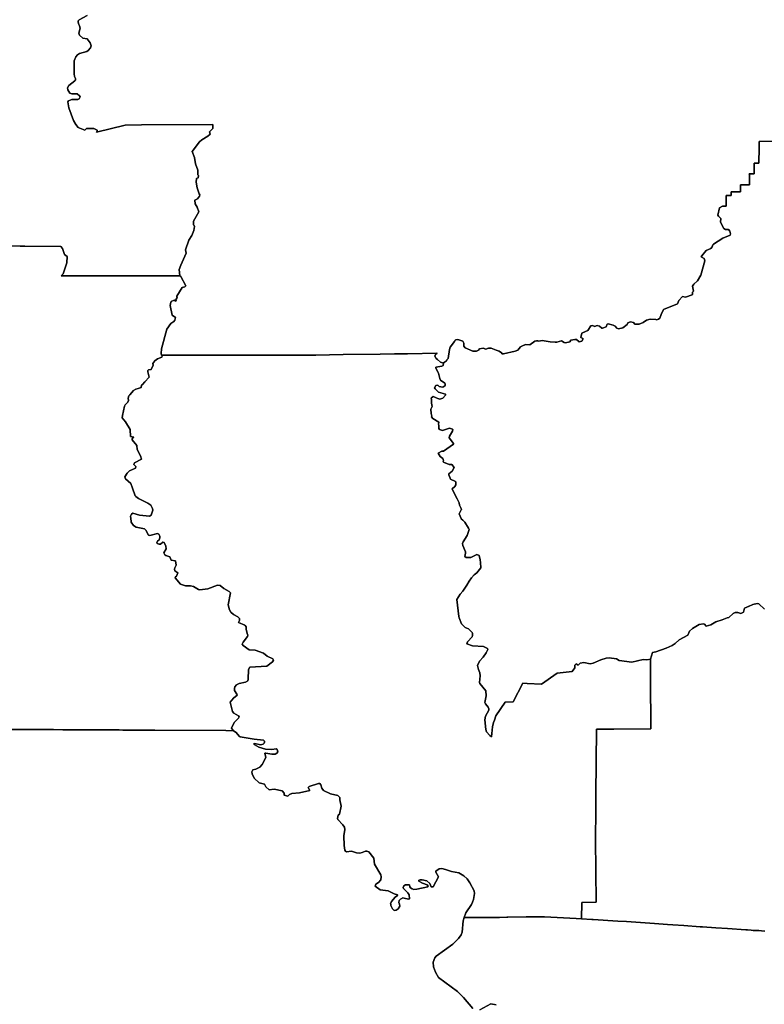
# Model space of a CAD drawing. Header units: inches. Extents: x -124.4 to -114.1, y 32.5 to 42.
# Tile 10 of 22: x -122.052 to -121.3, y 38.648 to 39.643. Entities that reach past the tile are written whole.
import ezdxf

# ---------------------------------------------------------------- set-up
doc = ezdxf.new("R2010")
doc.units = ezdxf.units.IN
doc.header["$MEASUREMENT"] = 0
doc.layers.add('co06_d00', color=7, linetype='Continuous')

msp = doc.modelspace()

# ---------------------------------------------------------------- linework, layer by layer
at = {"layer": 'co06_d00'}
for points in [[(-121.98339, 39.64668), (-121.99149, 39.64245), (-121.99243, 39.6415), (-121.99241, 39.64009), (-121.99194, 39.63767), (-121.99101, 39.63634), (-121.99067, 39.63392), (-121.99176, 39.62905), (-121.99109, 39.62703), (-121.98787, 39.62391), (-121.98354, 39.6234), (-121.98047, 39.61936), (-121.97937, 39.61609), (-121.97996, 39.61405), (-121.98236, 39.61141), (-121.98382, 39.61053), (-121.99107, 39.60848), (-121.99333, 39.60715), (-121.99488, 39.6051), (-121.99663, 39.60104), (-121.99666, 39.58793), (-121.99623, 39.58538), (-121.99523, 39.58311), (-121.99537, 39.58161), (-121.99574, 39.58088), (-122.00206, 39.57622), (-122.00334, 39.57381), (-122.00287, 39.57177), (-122.00109, 39.5685), (-121.99885, 39.56789), (-121.9936, 39.56773), (-121.99106, 39.56581), (-121.99062, 39.56486), (-121.99148, 39.56263), (-121.99272, 39.56205), (-121.99898, 39.56186), (-122.00223, 39.56062), (-122.00305, 39.5595), (-122.00202, 39.55358), (-121.9973, 39.54077), (-121.99492, 39.5366), (-121.99252, 39.53378), (-121.98567, 39.53103), (-121.98408, 39.53277), (-121.97682, 39.53287), (-121.97337, 39.53114), (-121.97319, 39.53026), (-121.97403, 39.52885), (-121.94518, 39.53608), (-121.92845, 39.53645), (-121.85653, 39.53673), (-121.8565, 39.53358), (-121.85647, 39.53264), (-121.86003, 39.52924), (-121.85934, 39.52714), (-121.86149, 39.52498), (-121.86766, 39.52118), (-121.87013, 39.51912), (-121.87734, 39.50955), (-121.87514, 39.50331), (-121.87418, 39.49691), (-121.8717, 39.49077), (-121.87168, 39.48579), (-121.87088, 39.48513), (-121.87129, 39.48304), (-121.87318, 39.48206), (-121.87353, 39.4786), (-121.87231, 39.47277), (-121.87051, 39.46657), (-121.86983, 39.46577), (-121.87006, 39.46423), (-121.87213, 39.46171), (-121.87475, 39.46034), (-121.87428, 39.45654), (-121.87247, 39.45343), (-121.87076, 39.44872), (-121.87609, 39.43905), (-121.87609, 39.43719), (-121.87609, 39.43613), (-121.87609, 39.43552), (-121.87529, 39.43482), (-121.87511, 39.43361), (-121.87573, 39.42965), (-121.87792, 39.42468), (-121.88096, 39.41983), (-121.8843, 39.41018), (-121.88345, 39.40677), (-121.88889, 39.39464), (-121.89043, 39.39016), (-121.89004, 39.38389), (-121.95029, 39.38378), (-121.9899, 39.38389), (-122.00974, 39.38386), (-122.00783, 39.38585), (-122.00383, 39.39699), (-122.00374, 39.40348), (-122.00646, 39.4054), (-122.00838, 39.41138), (-122.01002, 39.41358), (-122.04627, 39.4139), (-122.05092, 39.41393), (-122.08018, 39.4142)], [(-121.27676, 39.5204), (-121.30512, 39.51958), (-121.30518, 39.51357), (-121.30542, 39.49782), (-121.3102, 39.49776), (-121.31014, 39.48682), (-121.31498, 39.48696), (-121.31495, 39.48554), (-121.31495, 39.48502), (-121.31479, 39.4759), (-121.32392, 39.47571), (-121.32402, 39.46865), (-121.33342, 39.46884), (-121.33344, 39.46509), (-121.33826, 39.46499), (-121.33843, 39.4543), (-121.34203, 39.45431), (-121.34512, 39.45257), (-121.34666, 39.4452), (-121.34624, 39.44417), (-121.34378, 39.4419), (-121.34397, 39.438), (-121.34075, 39.43171), (-121.33901, 39.43088), (-121.336, 39.43081), (-121.33473, 39.42912), (-121.33402, 39.42644), (-121.33434, 39.42516), (-121.34175, 39.42196), (-121.35121, 39.41594), (-121.35186, 39.41534), (-121.35236, 39.41331), (-121.35393, 39.41147), (-121.3587, 39.40944), (-121.36307, 39.40417), (-121.36345, 39.40312), (-121.36047, 39.40145), (-121.35994, 39.399), (-121.36405, 39.38472), (-121.36718, 39.37886), (-121.37109, 39.37559), (-121.3725, 39.37338), (-121.37135, 39.36827), (-121.37228, 39.3675), (-121.37241, 39.36491), (-121.37276, 39.36468), (-121.37927, 39.36243), (-121.38233, 39.36301), (-121.38605, 39.35887), (-121.38764, 39.3558), (-121.40153, 39.34979), (-121.40407, 39.3448), (-121.40528, 39.3411), (-121.40654, 39.34007), (-121.40861, 39.33963), (-121.40944, 39.33971), (-121.41506, 39.34014), (-121.41871, 39.33918), (-121.42216, 39.33664), (-121.42626, 39.33497), (-121.43056, 39.3352), (-121.43177, 39.33668), (-121.43477, 39.33742), (-121.43772, 39.33639), (-121.43846, 39.33488), (-121.4427, 39.33154), (-121.44691, 39.33048), (-121.4488, 39.33101), (-121.45033, 39.33302), (-121.45234, 39.33419), (-121.45752, 39.3354), (-121.45843, 39.33515), (-121.45964, 39.33252), (-121.46309, 39.33101), (-121.464, 39.33103), (-121.4663, 39.333), (-121.46866, 39.33378), (-121.46949, 39.33344), (-121.47102, 39.33286), (-121.47343, 39.33364), (-121.47497, 39.33334), (-121.47794, 39.32881), (-121.48022, 39.32754), (-121.48409, 39.32613), (-121.48492, 39.32151), (-121.48297, 39.32068), (-121.48265, 39.32013), (-121.48412, 39.318), (-121.48668, 39.31743), (-121.48951, 39.31954), (-121.49116, 39.31967), (-121.4952, 39.31894), (-121.49617, 39.3174), (-121.50039, 39.31635), (-121.50203, 39.31674), (-121.50445, 39.31816), (-121.50914, 39.31701), (-121.51099, 39.31699), (-121.51591, 39.3172), (-121.52398, 39.31858), (-121.52737, 39.31791), (-121.52861, 39.31812), (-121.52991, 39.31835), (-121.53164, 39.31789), (-121.53642, 39.31421), (-121.54054, 39.31451), (-121.54322, 39.31364), (-121.54587, 39.31218), (-121.54873, 39.30877), (-121.55121, 39.30781), (-121.56314, 39.30501), (-121.56458, 39.30529), (-121.56511, 39.30623), (-121.56758, 39.30788), (-121.57047, 39.3087), (-121.57569, 39.31084), (-121.57842, 39.31085), (-121.58091, 39.30992), (-121.58361, 39.31089), (-121.58723, 39.31025), (-121.58853, 39.30881), (-121.59047, 39.30799), (-121.59421, 39.30783), (-121.60184, 39.31107), (-121.60329, 39.31274), (-121.60326, 39.3145), (-121.60308, 39.31608), (-121.6042, 39.31803), (-121.60913, 39.31952), (-121.61119, 39.31929), (-121.61186, 39.31899), (-121.61248, 39.31748), (-121.6171, 39.31173), (-121.61781, 39.30965), (-121.61916, 39.30047), (-121.62024, 39.29914), (-121.62083, 39.29814), (-121.62363, 39.2961), (-121.62386, 39.29576), (-121.62662, 39.29664), (-121.62971, 39.29944), (-121.63107, 39.30045), (-121.63246, 39.30274), (-121.63184, 39.30446), (-121.63011, 39.30566), (-121.66017, 39.30529), (-121.67319, 39.30511), (-121.68773, 39.30492), (-121.72484, 39.30432), (-121.7527, 39.30392), (-121.7529, 39.30388), (-121.79827, 39.30365), (-121.82242, 39.30369), (-121.82628, 39.30371), (-121.9083, 39.30391), (-121.90866, 39.30537), (-121.9083, 39.31004), (-121.90305, 39.33011), (-121.89901, 39.3359), (-121.89588, 39.33773), (-121.89485, 39.33915), (-121.89438, 39.34171), (-121.89747, 39.34428), (-121.8997, 39.354), (-121.89911, 39.35728), (-121.89861, 39.35789), (-121.89563, 39.35924), (-121.89454, 39.35883), (-121.8939, 39.35835), (-121.89372, 39.35919), (-121.89378, 39.36025), (-121.89289, 39.361), (-121.89274, 39.36199), (-121.89286, 39.36219), (-121.89304, 39.3635), (-121.88769, 39.37199), (-121.88483, 39.37274), (-121.88386, 39.37393), (-121.88896, 39.38309), (-121.89004, 39.38389), (-121.89043, 39.39016), (-121.88889, 39.39464), (-121.88345, 39.40677), (-121.8843, 39.41018), (-121.88096, 39.41983), (-121.87792, 39.42468), (-121.87573, 39.42965), (-121.87511, 39.43361), (-121.87529, 39.43482), (-121.87609, 39.43552), (-121.87609, 39.43613), (-121.87609, 39.43719), (-121.87609, 39.43905), (-121.87076, 39.44872), (-121.87247, 39.45343), (-121.87428, 39.45654), (-121.87475, 39.46034), (-121.87213, 39.46171), (-121.87006, 39.46423), (-121.86983, 39.46577), (-121.87051, 39.46657), (-121.87231, 39.47277), (-121.87353, 39.4786), (-121.87318, 39.48206), (-121.87129, 39.48304), (-121.87088, 39.48513), (-121.87168, 39.48579), (-121.8717, 39.49077), (-121.87418, 39.49691), (-121.87514, 39.50331), (-121.87734, 39.50955), (-121.87013, 39.51912), (-121.86766, 39.52118), (-121.86149, 39.52498), (-121.85934, 39.52714), (-121.86003, 39.52924), (-121.85647, 39.53264), (-121.8565, 39.53358), (-121.85653, 39.53673), (-121.92845, 39.53645), (-121.94518, 39.53608), (-121.97403, 39.52885), (-121.97319, 39.53026), (-121.97337, 39.53114), (-121.97682, 39.53287), (-121.98408, 39.53277), (-121.98567, 39.53103), (-121.99252, 39.53378), (-121.99492, 39.5366), (-121.9973, 39.54077), (-122.00202, 39.55358), (-122.00305, 39.5595), (-122.00223, 39.56062), (-121.99898, 39.56186), (-121.99272, 39.56205), (-121.99148, 39.56263), (-121.99062, 39.56486), (-121.99106, 39.56581), (-121.9936, 39.56773), (-121.99885, 39.56789), (-122.00109, 39.5685), (-122.00287, 39.57177), (-122.00334, 39.57381), (-122.00206, 39.57622), (-121.99574, 39.58088), (-121.99537, 39.58161), (-121.99523, 39.58311), (-121.99623, 39.58538), (-121.99666, 39.58793), (-121.99663, 39.60104), (-121.99488, 39.6051), (-121.99333, 39.60715), (-121.99107, 39.60848), (-121.98382, 39.61053), (-121.98236, 39.61141), (-121.97996, 39.61405), (-121.97937, 39.61609), (-121.98047, 39.61936), (-121.98354, 39.6234), (-121.98787, 39.62391), (-121.99109, 39.62703), (-121.99176, 39.62905), (-121.99067, 39.63392), (-121.99101, 39.63634), (-121.99194, 39.63767), (-121.99241, 39.64009), (-121.99243, 39.6415), (-121.99149, 39.64245), (-121.98339, 39.64668)], [(-121.29959, 39.04728), (-121.30526, 39.05283), (-121.30704, 39.0529), (-121.31155, 39.05199), (-121.31583, 39.04992), (-121.31601, 39.04987), (-121.31741, 39.04946), (-121.31983, 39.04845), (-121.32099, 39.0441), (-121.32353, 39.04283), (-121.32673, 39.04407), (-121.32912, 39.0439), (-121.33124, 39.04282), (-121.33575, 39.03879), (-121.33746, 39.03844), (-121.34227, 39.03642), (-121.34876, 39.03445), (-121.35387, 39.0313), (-121.35853, 39.03018), (-121.36029, 39.03228), (-121.36119, 39.0326), (-121.36564, 39.03174), (-121.37238, 39.02773), (-121.37525, 39.02492), (-121.37707, 39.02101), (-121.38581, 39.01635), (-121.38972, 39.01275), (-121.39301, 39.01075), (-121.39886, 39.00781), (-121.40919, 39.00404), (-121.41273, 39.00363), (-121.41489, 38.99669), (-121.4186, 38.99604), (-121.42223, 38.99631), (-121.43367, 38.99379), (-121.44638, 38.99546), (-121.44903, 38.9972), (-121.45632, 38.99819), (-121.45946, 38.99784), (-121.46499, 38.99602), (-121.47277, 38.9927), (-121.4758, 38.99222), (-121.48205, 38.9935), (-121.48567, 38.99261), (-121.48792, 38.99064), (-121.48965, 38.99205), (-121.49111, 38.99057), (-121.49122, 38.98792), (-121.49369, 38.9843), (-121.50904, 38.9828), (-121.52464, 38.97147), (-121.53941, 38.97224), (-121.54347, 38.97244), (-121.55351, 38.95376), (-121.56147, 38.95344), (-121.57092, 38.93939), (-121.57238, 38.93516), (-121.57318, 38.93286), (-121.57429, 38.92833), (-121.57542, 38.91835), (-121.57703, 38.91967), (-121.58029, 38.92334), (-121.58114, 38.92575), (-121.58215, 38.93559), (-121.58145, 38.93936), (-121.57796, 38.94536), (-121.57797, 38.94677), (-121.5787, 38.94821), (-121.58144, 38.95184), (-121.58186, 38.95311), (-121.5808, 38.95974), (-121.58105, 38.96481), (-121.58698, 38.97205), (-121.58737, 38.97337), (-121.58654, 38.97997), (-121.58698, 38.98295), (-121.58853, 38.98624), (-121.58941, 38.99034), (-121.58753, 38.99486), (-121.58359, 38.99897), (-121.58062, 39.00331), (-121.57909, 39.00669), (-121.57933, 39.00757), (-121.58331, 39.00947), (-121.59451, 39.01035), (-121.60004, 39.01211), (-121.59948, 39.01419), (-121.59488, 39.01929), (-121.59439, 39.02065), (-121.59441, 39.02304), (-121.59462, 39.02371), (-121.59856, 39.02735), (-121.60196, 39.0289), (-121.60563, 39.03263), (-121.60795, 39.03837), (-121.60821, 39.03993), (-121.61025, 39.05691), (-121.60693, 39.06239), (-121.60414, 39.06531), (-121.6, 39.07154), (-121.59773, 39.07572), (-121.59533, 39.07893), (-121.59269, 39.08197), (-121.59002, 39.0839), (-121.58618, 39.08911), (-121.58644, 39.09444), (-121.58673, 39.09722), (-121.58766, 39.10148), (-121.58999, 39.10258), (-121.59596, 39.09944), (-121.60072, 39.09958), (-121.6022, 39.10034), (-121.60138, 39.10369), (-121.60147, 39.10526), (-121.60429, 39.11158), (-121.60452, 39.11345), (-121.60395, 39.11541), (-121.59989, 39.12161), (-121.59768, 39.12779), (-121.59837, 39.12895), (-121.60216, 39.13523), (-121.60238, 39.13559), (-121.60407, 39.13703), (-121.60578, 39.13849), (-121.60598, 39.13879), (-121.60798, 39.14349), (-121.60575, 39.14767), (-121.60558, 39.14789), (-121.60603, 39.14898), (-121.60772, 39.15237), (-121.60789, 39.15454), (-121.60988, 39.15869), (-121.60997, 39.15887), (-121.61258, 39.16369), (-121.61502, 39.16888), (-121.61215, 39.17125), (-121.61139, 39.17293), (-121.61116, 39.17571), (-121.61157, 39.17632), (-121.61648, 39.17867), (-121.61813, 39.18224), (-121.61845, 39.18275), (-121.61816, 39.18379), (-121.61496, 39.18662), (-121.61304, 39.19047), (-121.61519, 39.19337), (-121.61798, 39.19351), (-121.62369, 39.19574), (-121.62404, 39.19662), (-121.62364, 39.1973), (-121.62364, 39.19742), (-121.62438, 39.19937), (-121.62699, 39.20162), (-121.62909, 39.20468), (-121.62552, 39.20673), (-121.62366, 39.20682), (-121.61363, 39.21386), (-121.61369, 39.21453), (-121.61802, 39.22021), (-121.61772, 39.22207), (-121.61466, 39.22713), (-121.61431, 39.22875), (-121.61466, 39.22913), (-121.61751, 39.22994), (-121.62479, 39.22769), (-121.62771, 39.2286), (-121.62853, 39.22977), (-121.62838, 39.23283), (-121.62876, 39.23408), (-121.62841, 39.23626), (-121.63447, 39.23978), (-121.6357, 39.24147), (-121.63564, 39.2422), (-121.63628, 39.24495), (-121.63641, 39.24929), (-121.63514, 39.25212), (-121.63584, 39.25525), (-121.63595, 39.25605), (-121.63591, 39.25919), (-121.63613, 39.2604), (-121.63415, 39.26214), (-121.63242, 39.26125), (-121.63106, 39.26056), (-121.62947, 39.26015), (-121.62727, 39.25939), (-121.62451, 39.26033), (-121.62154, 39.2634), (-121.62172, 39.26447), (-121.62879, 39.26658), (-121.632, 39.26964), (-121.63267, 39.27097), (-121.63144, 39.27319), (-121.62958, 39.27358), (-121.62814, 39.27211), (-121.62464, 39.27152), (-121.62381, 39.27175), (-121.62217, 39.27333), (-121.62202, 39.27466), (-121.62243, 39.27555), (-121.62666, 39.27843), (-121.62757, 39.2801), (-121.6279, 39.28159), (-121.62892, 39.28559), (-121.62912, 39.28625), (-121.63149, 39.29083), (-121.63158, 39.29178), (-121.62556, 39.29255), (-121.62417, 39.29349), (-121.62386, 39.29576), (-121.62363, 39.2961), (-121.62083, 39.29814), (-121.62024, 39.29914), (-121.61916, 39.30047), (-121.61781, 39.30965), (-121.6171, 39.31173), (-121.61248, 39.31748), (-121.61186, 39.31899), (-121.61119, 39.31929), (-121.60913, 39.31952), (-121.6042, 39.31803), (-121.60308, 39.31608), (-121.60326, 39.3145), (-121.60329, 39.31274), (-121.60184, 39.31107), (-121.59421, 39.30783), (-121.59047, 39.30799), (-121.58853, 39.30881), (-121.58723, 39.31025), (-121.58361, 39.31089), (-121.58091, 39.30992), (-121.57842, 39.31085), (-121.57569, 39.31084), (-121.57047, 39.3087), (-121.56758, 39.30788), (-121.56511, 39.30623), (-121.56458, 39.30529), (-121.56314, 39.30501), (-121.55121, 39.30781), (-121.54873, 39.30877), (-121.54587, 39.31218), (-121.54322, 39.31364), (-121.54054, 39.31451), (-121.53642, 39.31421), (-121.53164, 39.31789), (-121.52991, 39.31835), (-121.52861, 39.31812), (-121.52737, 39.31791), (-121.52398, 39.31858), (-121.51591, 39.3172), (-121.51099, 39.31699), (-121.50914, 39.31701), (-121.50445, 39.31816), (-121.50203, 39.31674), (-121.50039, 39.31635), (-121.49617, 39.3174), (-121.4952, 39.31894), (-121.49116, 39.31967), (-121.48951, 39.31954), (-121.48668, 39.31743), (-121.48412, 39.318), (-121.48265, 39.32013), (-121.48297, 39.32068), (-121.48492, 39.32151), (-121.48409, 39.32613), (-121.48022, 39.32754), (-121.47794, 39.32881), (-121.47497, 39.33334), (-121.47343, 39.33364), (-121.47102, 39.33286), (-121.46949, 39.33344), (-121.46866, 39.33378), (-121.4663, 39.333), (-121.464, 39.33103), (-121.46309, 39.33101), (-121.45964, 39.33252), (-121.45843, 39.33515), (-121.45752, 39.3354), (-121.45234, 39.33419), (-121.45033, 39.33302), (-121.4488, 39.33101), (-121.44691, 39.33048), (-121.4427, 39.33154), (-121.43846, 39.33488), (-121.43772, 39.33639), (-121.43477, 39.33742), (-121.43177, 39.33668), (-121.43056, 39.3352), (-121.42626, 39.33497), (-121.42216, 39.33664), (-121.41871, 39.33918), (-121.41506, 39.34014), (-121.40944, 39.33971), (-121.40861, 39.33963), (-121.40654, 39.34007), (-121.40528, 39.3411), (-121.40407, 39.3448), (-121.40153, 39.34979), (-121.38764, 39.3558), (-121.38605, 39.35887), (-121.38233, 39.36301), (-121.37927, 39.36243), (-121.37276, 39.36468), (-121.37241, 39.36491), (-121.37228, 39.3675), (-121.37135, 39.36827), (-121.3725, 39.37338), (-121.37109, 39.37559), (-121.36718, 39.37886), (-121.36405, 39.38472), (-121.35994, 39.399), (-121.36047, 39.40145), (-121.36345, 39.40312), (-121.36307, 39.40417), (-121.3587, 39.40944), (-121.35393, 39.41147), (-121.35236, 39.41331), (-121.35186, 39.41534), (-121.35121, 39.41594), (-121.34175, 39.42196), (-121.33434, 39.42516), (-121.33402, 39.42644), (-121.33473, 39.42912), (-121.336, 39.43081), (-121.33901, 39.43088), (-121.34075, 39.43171), (-121.34397, 39.438), (-121.34378, 39.4419), (-121.34624, 39.44417), (-121.34666, 39.4452), (-121.34512, 39.45257), (-121.34203, 39.45431), (-121.33843, 39.4543), (-121.33826, 39.46499), (-121.33344, 39.46509), (-121.33342, 39.46884), (-121.32402, 39.46865), (-121.32392, 39.47571), (-121.31479, 39.4759), (-121.31495, 39.48502), (-121.31495, 39.48554), (-121.31498, 39.48696), (-121.31014, 39.48682), (-121.3102, 39.49776), (-121.30542, 39.49782), (-121.30518, 39.51357), (-121.30512, 39.51958), (-121.27676, 39.5204)], [(-122.08018, 39.4142), (-122.05092, 39.41393), (-122.04627, 39.4139), (-122.01002, 39.41358), (-122.00838, 39.41138), (-122.00646, 39.4054), (-122.00374, 39.40348), (-122.00383, 39.39699), (-122.00783, 39.38585), (-122.00974, 39.38386), (-121.9899, 39.38389), (-121.95029, 39.38378), (-121.89004, 39.38389), (-121.88896, 39.38309), (-121.88386, 39.37393), (-121.88483, 39.37274), (-121.88769, 39.37199), (-121.89304, 39.3635), (-121.89286, 39.36219), (-121.89274, 39.36199), (-121.89289, 39.361), (-121.89378, 39.36025), (-121.89372, 39.35919), (-121.8939, 39.35835), (-121.89454, 39.35883), (-121.89563, 39.35924), (-121.89861, 39.35789), (-121.89911, 39.35728), (-121.8997, 39.354), (-121.89747, 39.34428), (-121.89438, 39.34171), (-121.89485, 39.33915), (-121.89588, 39.33773), (-121.89901, 39.3359), (-121.90305, 39.33011), (-121.9083, 39.31004), (-121.90866, 39.30537), (-121.9083, 39.30391), (-121.90783, 39.30302), (-121.9081, 39.30187), (-121.91246, 39.30011), (-121.91505, 39.29824), (-121.917, 39.29547), (-121.91694, 39.29364), (-121.91894, 39.28943), (-121.92136, 39.28915), (-121.92209, 39.28831), (-121.9223, 39.287), (-121.92089, 39.2816), (-121.92539, 39.27702), (-121.9276, 39.27416), (-121.9286, 39.27345), (-121.92905, 39.27116), (-121.93187, 39.27004), (-121.93438, 39.26963), (-121.93675, 39.26826), (-121.94041, 39.26382), (-121.94131, 39.26264), (-121.94196, 39.26035), (-121.94174, 39.25817), (-121.94239, 39.25629), (-121.945, 39.25377), (-121.94585, 39.25215), (-121.94791, 39.24279), (-121.94818, 39.24039), (-121.94476, 39.2365), (-121.94017, 39.22862), (-121.93967, 39.22178), (-121.93623, 39.22109), (-121.93788, 39.21956), (-121.93799, 39.21823), (-121.93341, 39.21263), (-121.93308, 39.20842), (-121.9297, 39.20219), (-121.92849, 39.19873), (-121.9357, 39.19519), (-121.9364, 39.19332), (-121.93447, 39.19124), (-121.93462, 39.18983), (-121.94076, 39.18702), (-121.94314, 39.18471), (-121.94554, 39.18091), (-121.9448, 39.17905), (-121.9394, 39.17419), (-121.93759, 39.16954), (-121.93492, 39.1619), (-121.93423, 39.16103), (-121.93145, 39.15905), (-121.92214, 39.15418), (-121.91929, 39.15231), (-121.91734, 39.14903), (-121.91721, 39.14728), (-121.91898, 39.14225), (-121.92054, 39.14134), (-121.93066, 39.14238), (-121.93725, 39.14423), (-121.93854, 39.14337), (-121.93954, 39.14132), (-121.93917, 39.13614), (-121.93905, 39.13498), (-121.93679, 39.13177), (-121.93413, 39.13), (-121.92552, 39.12839), (-121.92451, 39.12756), (-121.92413, 39.1271), (-121.92157, 39.12212), (-121.92019, 39.12173), (-121.91235, 39.12385), (-121.9111, 39.12315), (-121.91073, 39.12242), (-121.91009, 39.12117), (-121.90996, 39.11929), (-121.91064, 39.11727), (-121.91236, 39.116), (-121.91309, 39.11432), (-121.91274, 39.11355), (-121.91066, 39.11291), (-121.90954, 39.11305), (-121.907, 39.1148), (-121.90554, 39.11477), (-121.90388, 39.11091), (-121.90352, 39.10806), (-121.90592, 39.10419), (-121.90586, 39.10338), (-121.90501, 39.10205), (-121.90402, 39.10145), (-121.90004, 39.10021), (-121.89851, 39.09669), (-121.89437, 39.09613), (-121.89349, 39.09176), (-121.89482, 39.08891), (-121.89537, 39.08763), (-121.8948, 39.08592), (-121.89204, 39.08391), (-121.89319, 39.08072), (-121.89439, 39.08002), (-121.8946, 39.07898), (-121.8891, 39.07237), (-121.88418, 39.07087), (-121.87896, 39.07074), (-121.87608, 39.07008), (-121.8712, 39.0672), (-121.86982, 39.06686), (-121.86151, 39.06794), (-121.85172, 39.07151), (-121.84905, 39.07115), (-121.84531, 39.06804), (-121.83997, 39.06499), (-121.83871, 39.06378), (-121.84117, 39.05158), (-121.83982, 39.04673), (-121.83849, 39.04437), (-121.83586, 39.04204), (-121.8315, 39.03951), (-121.82967, 39.03793), (-121.82962, 39.03568), (-121.83057, 39.03387), (-121.82441, 39.03117), (-121.82385, 39.03062), (-121.82306, 39.02939), (-121.82276, 39.02708), (-121.82192, 39.02283), (-121.8213, 39.0211), (-121.82141, 39.01957), (-121.82605, 39.01407), (-121.82681, 39.01179), (-121.82596, 39.01064), (-121.82, 39.00632), (-121.81396, 39.0059), (-121.80557, 39.00291), (-121.80179, 38.99989), (-121.79589, 38.99701), (-121.79537, 38.99569), (-121.79634, 38.99413), (-121.8021, 38.98977), (-121.81914, 38.98855), (-121.82057, 38.98631), (-121.82081, 38.9766), (-121.8214, 38.97474), (-121.82348, 38.97369), (-121.83001, 38.97225), (-121.83273, 38.9707), (-121.83431, 38.96873), (-121.83477, 38.96713), (-121.83461, 38.96521), (-121.83221, 38.96145), (-121.83204, 38.96047), (-121.83569, 38.95743), (-121.839, 38.95329), (-121.83657, 38.94382), (-121.83524, 38.94238), (-121.83077, 38.93972), (-121.83013, 38.93843), (-121.83066, 38.93718), (-121.83509, 38.93279), (-121.83788, 38.92705), (-121.83581, 38.92447), (-121.84359, 38.92468), (-121.91513, 38.92511), (-121.94737, 38.92524), (-121.95102, 38.92526), (-122.00802, 38.92548), (-122.01751, 38.92591), (-122.06114, 38.92575)], [(-121.29946, 38.7222), (-121.3027, 38.72242), (-121.30538, 38.7226), (-121.31084, 38.72288), (-121.31096, 38.7229), (-121.31316, 38.7231), (-121.31676, 38.7233), (-121.31805, 38.72337), (-121.31859, 38.72341), (-121.33686, 38.7247), (-121.34892, 38.72547), (-121.36211, 38.72633), (-121.36466, 38.7265), (-121.38106, 38.72774), (-121.39236, 38.7286), (-121.39746, 38.7289), (-121.41076, 38.7299), (-121.43896, 38.7317), (-121.44783, 38.73228), (-121.47249, 38.73382), (-121.47322, 38.73391), (-121.47407, 38.734), (-121.48447, 38.7346), (-121.4842, 38.7512), (-121.46951, 38.75128), (-121.47019, 38.81481), (-121.47003, 38.84419), (-121.46999, 38.84611), (-121.4699, 38.85977), (-121.46936, 38.92599), (-121.45185, 38.92606), (-121.4144, 38.92632), (-121.41448, 38.9486), (-121.41465, 38.95503), (-121.41468, 38.95897), (-121.41487, 38.99599), (-121.41489, 38.99669), (-121.41273, 39.00363), (-121.40919, 39.00404), (-121.39886, 39.00781), (-121.39301, 39.01075), (-121.38972, 39.01275), (-121.38581, 39.01635), (-121.37707, 39.02101), (-121.37525, 39.02492), (-121.37238, 39.02773), (-121.36564, 39.03174), (-121.36119, 39.0326), (-121.36029, 39.03228), (-121.35853, 39.03018), (-121.35387, 39.0313), (-121.34876, 39.03445), (-121.34227, 39.03642), (-121.33746, 39.03844), (-121.33575, 39.03879), (-121.33124, 39.04282), (-121.32912, 39.0439), (-121.32673, 39.04407), (-121.32353, 39.04283), (-121.32099, 39.0441), (-121.31983, 39.04845), (-121.31741, 39.04946), (-121.31601, 39.04987), (-121.31583, 39.04992), (-121.31155, 39.05199), (-121.30704, 39.0529), (-121.30526, 39.05283), (-121.29959, 39.04728)], [(-122.06114, 38.92575), (-122.01751, 38.92591), (-122.00802, 38.92548), (-121.95102, 38.92526), (-121.94737, 38.92524), (-121.91513, 38.92511), (-121.84359, 38.92468), (-121.83581, 38.92447), (-121.83295, 38.92279), (-121.83004, 38.91903), (-121.82892, 38.91847), (-121.81501, 38.91583), (-121.80553, 38.91506), (-121.80439, 38.91387), (-121.80434, 38.91305), (-121.8046, 38.91188), (-121.80584, 38.91079), (-121.80829, 38.9101), (-121.81402, 38.91168), (-121.81525, 38.91121), (-121.815, 38.91057), (-121.81021, 38.90785), (-121.80332, 38.9059), (-121.79716, 38.90547), (-121.79258, 38.90636), (-121.79151, 38.9054), (-121.79108, 38.90332), (-121.79186, 38.90199), (-121.79359, 38.90071), (-121.79712, 38.90073), (-121.80291, 38.90196), (-121.80399, 38.90172), (-121.80309, 38.89742), (-121.80677, 38.89032), (-121.80916, 38.88774), (-121.81333, 38.88579), (-121.81633, 38.88495), (-121.81724, 38.88287), (-121.81692, 38.88102), (-121.8149, 38.87652), (-121.80993, 38.87199), (-121.80445, 38.87043), (-121.80311, 38.86783), (-121.79986, 38.86476), (-121.79466, 38.86537), (-121.78671, 38.86366), (-121.78449, 38.86131), (-121.78441, 38.85942), (-121.78098, 38.85843), (-121.77908, 38.86017), (-121.77666, 38.86126), (-121.76903, 38.86188), (-121.7587, 38.86406), (-121.76023, 38.8672), (-121.75946, 38.86811), (-121.74975, 38.87124), (-121.74868, 38.87123), (-121.74741, 38.87), (-121.74664, 38.86638), (-121.7448, 38.86415), (-121.73781, 38.86083), (-121.73055, 38.859), (-121.72848, 38.85723), (-121.7285, 38.85472), (-121.72717, 38.84846), (-121.72859, 38.84017), (-121.72992, 38.83926), (-121.73088, 38.83574), (-121.73042, 38.83472), (-121.72536, 38.8296), (-121.7238, 38.82709), (-121.72334, 38.82484), (-121.72441, 38.81838), (-121.72386, 38.8087), (-121.72335, 38.80376), (-121.72267, 38.80272), (-121.72158, 38.80222), (-121.71671, 38.80275), (-121.71141, 38.8012), (-121.70811, 38.80101), (-121.70587, 38.80143), (-121.7024, 38.80291), (-121.70125, 38.80303), (-121.69923, 38.80224), (-121.6939, 38.79575), (-121.69337, 38.78982), (-121.68707, 38.77897), (-121.68665, 38.77695), (-121.68701, 38.77408), (-121.68943, 38.77121), (-121.6921, 38.76959), (-121.69213, 38.76956), (-121.69253, 38.76768), (-121.68765, 38.7639), (-121.67951, 38.76269), (-121.67353, 38.75992), (-121.67012, 38.75887), (-121.67019, 38.75824), (-121.6724, 38.75651), (-121.67634, 38.75197), (-121.67715, 38.74969), (-121.67691, 38.7495), (-121.67685, 38.748), (-121.67506, 38.74457), (-121.67336, 38.74298), (-121.67157, 38.74317), (-121.66941, 38.74477), (-121.6679, 38.74726), (-121.668, 38.74941), (-121.66882, 38.75091), (-121.66856, 38.75297), (-121.66723, 38.75424), (-121.66461, 38.75559), (-121.66336, 38.75541), (-121.65904, 38.75433), (-121.65806, 38.75464), (-121.65838, 38.75864), (-121.65957, 38.76073), (-121.66148, 38.76251), (-121.6642, 38.76528), (-121.66443, 38.76619), (-121.6637, 38.76798), (-121.66216, 38.76873), (-121.65806, 38.76884), (-121.65774, 38.76684), (-121.65698, 38.76595), (-121.65546, 38.76483), (-121.65371, 38.76429), (-121.65056, 38.76448), (-121.63968, 38.76675), (-121.63922, 38.76751), (-121.64011, 38.769), (-121.64488, 38.77046), (-121.64846, 38.77269), (-121.64845, 38.77347), (-121.64741, 38.774), (-121.64526, 38.774), (-121.6404, 38.77276), (-121.63739, 38.77032), (-121.63609, 38.76696), (-121.63425, 38.76689), (-121.62867, 38.7768), (-121.63153, 38.78166), (-121.63158, 38.78269), (-121.62796, 38.78491), (-121.626, 38.78529), (-121.62411, 38.78518), (-121.62065, 38.784), (-121.61576, 38.7822), (-121.60811, 38.78086), (-121.60302, 38.77811), (-121.59984, 38.77488), (-121.59713, 38.77097), (-121.59262, 38.76286), (-121.59233, 38.76023), (-121.59341, 38.75399), (-121.59437, 38.75142), (-121.5955, 38.74885), (-121.6011, 38.74064), (-121.60289, 38.73584), (-121.60382, 38.73264), (-121.60502, 38.72093), (-121.60577, 38.71832), (-121.60843, 38.71461), (-121.61422, 38.70904), (-121.63121, 38.69673), (-121.63245, 38.69504), (-121.63405, 38.69061), (-121.63377, 38.68616), (-121.63192, 38.68064), (-121.62865, 38.67542), (-121.60957, 38.6611), (-121.60347, 38.6552), (-121.59407, 38.6441)], [(-121.59407, 38.6441), (-121.60347, 38.6552), (-121.60957, 38.6611), (-121.62865, 38.67542), (-121.63192, 38.68064), (-121.63377, 38.68616), (-121.63405, 38.69061), (-121.63245, 38.69504), (-121.63121, 38.69673), (-121.61422, 38.70904), (-121.60843, 38.71461), (-121.60577, 38.71832), (-121.60502, 38.72093), (-121.60382, 38.73264), (-121.60289, 38.73584), (-121.59366, 38.73579), (-121.58537, 38.73582), (-121.57663, 38.73579), (-121.57636, 38.73579), (-121.56752, 38.73579), (-121.56732, 38.73581), (-121.55987, 38.7363), (-121.5586, 38.73631), (-121.54037, 38.7364), (-121.52177, 38.7364), (-121.48967, 38.735), (-121.48447, 38.7346), (-121.48447, 38.7346), (-121.47407, 38.734), (-121.47322, 38.73391), (-121.47249, 38.73382), (-121.44783, 38.73228), (-121.43896, 38.7317), (-121.41076, 38.7299), (-121.39746, 38.7289), (-121.39236, 38.7286), (-121.38106, 38.72774), (-121.36466, 38.7265), (-121.36211, 38.72633), (-121.34892, 38.72547), (-121.33686, 38.7247), (-121.31859, 38.72341), (-121.31805, 38.72337), (-121.31676, 38.7233), (-121.31316, 38.7231), (-121.31096, 38.7229), (-121.31084, 38.72288), (-121.30538, 38.7226), (-121.3027, 38.72242), (-121.29946, 38.7222)], [(-121.58717, 38.6427), (-121.57607, 38.6486), (-121.57047, 38.6476)], [(-121.57047, 38.6476), (-121.57607, 38.6486), (-121.58717, 38.6427)]]:
    msp.add_lwpolyline(points, dxfattribs=at)
msp.add_lwpolyline([(-121.62971, 39.29944), (-121.62662, 39.29664), (-121.62386, 39.29576), (-121.62417, 39.29349), (-121.62556, 39.29255), (-121.63158, 39.29178), (-121.63149, 39.29083), (-121.62912, 39.28625), (-121.62892, 39.28559), (-121.6279, 39.28159), (-121.62757, 39.2801), (-121.62666, 39.27843), (-121.62243, 39.27555), (-121.62202, 39.27466), (-121.62217, 39.27333), (-121.62381, 39.27175), (-121.62464, 39.27152), (-121.62814, 39.27211), (-121.62958, 39.27358), (-121.63144, 39.27319), (-121.63267, 39.27097), (-121.632, 39.26964), (-121.62879, 39.26658), (-121.62172, 39.26447), (-121.62154, 39.2634), (-121.62451, 39.26033), (-121.62727, 39.25939), (-121.62947, 39.26015), (-121.63106, 39.26056), (-121.63242, 39.26125), (-121.63415, 39.26214), (-121.63613, 39.2604), (-121.63591, 39.25919), (-121.63595, 39.25605), (-121.63584, 39.25525), (-121.63514, 39.25212), (-121.63641, 39.24929), (-121.63628, 39.24495), (-121.63564, 39.2422), (-121.6357, 39.24147), (-121.63447, 39.23978), (-121.62841, 39.23626), (-121.62876, 39.23408), (-121.62838, 39.23283), (-121.62853, 39.22977), (-121.62771, 39.2286), (-121.62479, 39.22769), (-121.61751, 39.22994), (-121.61466, 39.22913), (-121.61431, 39.22875), (-121.61466, 39.22713), (-121.61772, 39.22207), (-121.61802, 39.22021), (-121.61369, 39.21453), (-121.61363, 39.21386), (-121.62366, 39.20682), (-121.62552, 39.20673), (-121.62909, 39.20468), (-121.62699, 39.20162), (-121.62438, 39.19937), (-121.62364, 39.19742), (-121.62364, 39.1973), (-121.62404, 39.19662), (-121.62369, 39.19574), (-121.61798, 39.19351), (-121.61519, 39.19337), (-121.61304, 39.19047), (-121.61496, 39.18662), (-121.61816, 39.18379), (-121.61845, 39.18275), (-121.61813, 39.18224), (-121.61648, 39.17867), (-121.61157, 39.17632), (-121.61116, 39.17571), (-121.61139, 39.17293), (-121.61215, 39.17125), (-121.61502, 39.16888), (-121.61258, 39.16369), (-121.60997, 39.15887), (-121.60988, 39.15869), (-121.60789, 39.15454), (-121.60772, 39.15237), (-121.60603, 39.14898), (-121.60558, 39.14789), (-121.60575, 39.14767), (-121.60798, 39.14349), (-121.60598, 39.13879), (-121.60578, 39.13849), (-121.60407, 39.13703), (-121.60238, 39.13559), (-121.60216, 39.13523), (-121.59837, 39.12895), (-121.59768, 39.12779), (-121.59989, 39.12161), (-121.60395, 39.11541), (-121.60452, 39.11345), (-121.60429, 39.11158), (-121.60147, 39.10526), (-121.60138, 39.10369), (-121.6022, 39.10034), (-121.60072, 39.09958), (-121.59596, 39.09944), (-121.58999, 39.10258), (-121.58766, 39.10148), (-121.58673, 39.09722), (-121.58644, 39.09444), (-121.58618, 39.08911), (-121.59002, 39.0839), (-121.59269, 39.08197), (-121.59533, 39.07893), (-121.59773, 39.07572), (-121.6, 39.07154), (-121.60414, 39.06531), (-121.60693, 39.06239), (-121.61025, 39.05691), (-121.60821, 39.03993), (-121.60795, 39.03837), (-121.60563, 39.03263), (-121.60196, 39.0289), (-121.59856, 39.02735), (-121.59462, 39.02371), (-121.59441, 39.02304), (-121.59439, 39.02065), (-121.59488, 39.01929), (-121.59948, 39.01419), (-121.60004, 39.01211), (-121.59451, 39.01035), (-121.58331, 39.00947), (-121.57933, 39.00757), (-121.57909, 39.00669), (-121.58062, 39.00331), (-121.58359, 38.99897), (-121.58753, 38.99486), (-121.58941, 38.99034), (-121.58853, 38.98624), (-121.58698, 38.98295), (-121.58654, 38.97997), (-121.58737, 38.97337), (-121.58698, 38.97205), (-121.58105, 38.96481), (-121.5808, 38.95974), (-121.58186, 38.95311), (-121.58144, 38.95184), (-121.5787, 38.94821), (-121.57797, 38.94677), (-121.57796, 38.94536), (-121.58145, 38.93936), (-121.58215, 38.93559), (-121.58114, 38.92575), (-121.58029, 38.92334), (-121.57703, 38.91967), (-121.57542, 38.91835), (-121.57429, 38.92833), (-121.57318, 38.93286), (-121.57238, 38.93516), (-121.57092, 38.93939), (-121.56147, 38.95344), (-121.55351, 38.95376), (-121.54347, 38.97244), (-121.53941, 38.97224), (-121.52464, 38.97147), (-121.50904, 38.9828), (-121.49369, 38.9843), (-121.49122, 38.98792), (-121.49111, 38.99057), (-121.48965, 38.99205), (-121.48792, 38.99064), (-121.48567, 38.99261), (-121.48205, 38.9935), (-121.4758, 38.99222), (-121.47277, 38.9927), (-121.46499, 38.99602), (-121.45946, 38.99784), (-121.45632, 38.99819), (-121.44903, 38.9972), (-121.44638, 38.99546), (-121.43367, 38.99379), (-121.42223, 38.99631), (-121.4186, 38.99604), (-121.41489, 38.99669), (-121.41487, 38.99599), (-121.41468, 38.95897), (-121.41465, 38.95503), (-121.41448, 38.9486), (-121.4144, 38.92632), (-121.45185, 38.92606), (-121.46936, 38.92599), (-121.4699, 38.85977), (-121.46999, 38.84611), (-121.47003, 38.84419), (-121.47019, 38.81481), (-121.46951, 38.75128), (-121.4842, 38.7512), (-121.48447, 38.7346), (-121.48967, 38.735), (-121.52177, 38.7364), (-121.54037, 38.7364), (-121.5586, 38.73631), (-121.55987, 38.7363), (-121.56732, 38.73581), (-121.56752, 38.73579), (-121.57636, 38.73579), (-121.57663, 38.73579), (-121.58537, 38.73582), (-121.59366, 38.73579), (-121.60289, 38.73584), (-121.6011, 38.74064), (-121.5955, 38.74885), (-121.59437, 38.75142), (-121.59341, 38.75399), (-121.59233, 38.76023), (-121.59262, 38.76286), (-121.59713, 38.77097), (-121.59984, 38.77488), (-121.60302, 38.77811), (-121.60811, 38.78086), (-121.61576, 38.7822), (-121.62065, 38.784), (-121.62411, 38.78518), (-121.626, 38.78529), (-121.62796, 38.78491), (-121.63158, 38.78269), (-121.63153, 38.78166), (-121.62867, 38.7768), (-121.63425, 38.76689), (-121.63609, 38.76696), (-121.63739, 38.77032), (-121.6404, 38.77276), (-121.64526, 38.774), (-121.64741, 38.774), (-121.64845, 38.77347), (-121.64846, 38.77269), (-121.64488, 38.77046), (-121.64011, 38.769), (-121.63922, 38.76751), (-121.63968, 38.76675), (-121.65056, 38.76448), (-121.65371, 38.76429), (-121.65546, 38.76483), (-121.65698, 38.76595), (-121.65774, 38.76684), (-121.65806, 38.76884), (-121.66216, 38.76873), (-121.6637, 38.76798), (-121.66443, 38.76619), (-121.6642, 38.76528), (-121.66148, 38.76251), (-121.65957, 38.76073), (-121.65838, 38.75864), (-121.65806, 38.75464), (-121.65904, 38.75433), (-121.66336, 38.75541), (-121.66461, 38.75559), (-121.66723, 38.75424), (-121.66856, 38.75297), (-121.66882, 38.75091), (-121.668, 38.74941), (-121.6679, 38.74726), (-121.66941, 38.74477), (-121.67157, 38.74317), (-121.67336, 38.74298), (-121.67506, 38.74457), (-121.67685, 38.748), (-121.67691, 38.7495), (-121.67715, 38.74969), (-121.67634, 38.75197), (-121.6724, 38.75651), (-121.67019, 38.75824), (-121.67012, 38.75887), (-121.67353, 38.75992), (-121.67951, 38.76269), (-121.68765, 38.7639), (-121.69253, 38.76768), (-121.69213, 38.76956), (-121.6921, 38.76959), (-121.68943, 38.77121), (-121.68701, 38.77408), (-121.68665, 38.77695), (-121.68707, 38.77897), (-121.69337, 38.78982), (-121.6939, 38.79575), (-121.69923, 38.80224), (-121.70125, 38.80303), (-121.7024, 38.80291), (-121.70587, 38.80143), (-121.70811, 38.80101), (-121.71141, 38.8012), (-121.71671, 38.80275), (-121.72158, 38.80222), (-121.72267, 38.80272), (-121.72335, 38.80376), (-121.72386, 38.8087), (-121.72441, 38.81838), (-121.72334, 38.82484), (-121.7238, 38.82709), (-121.72536, 38.8296), (-121.73042, 38.83472), (-121.73088, 38.83574), (-121.72992, 38.83926), (-121.72859, 38.84017), (-121.72717, 38.84846), (-121.7285, 38.85472), (-121.72848, 38.85723), (-121.73055, 38.859), (-121.73781, 38.86083), (-121.7448, 38.86415), (-121.74664, 38.86638), (-121.74741, 38.87), (-121.74868, 38.87123), (-121.74975, 38.87124), (-121.75946, 38.86811), (-121.76023, 38.8672), (-121.7587, 38.86406), (-121.76903, 38.86188), (-121.77666, 38.86126), (-121.77908, 38.86017), (-121.78098, 38.85843), (-121.78441, 38.85942), (-121.78449, 38.86131), (-121.78671, 38.86366), (-121.79466, 38.86537), (-121.79986, 38.86476), (-121.80311, 38.86783), (-121.80445, 38.87043), (-121.80993, 38.87199), (-121.8149, 38.87652), (-121.81692, 38.88102), (-121.81724, 38.88287), (-121.81633, 38.88495), (-121.81333, 38.88579), (-121.80916, 38.88774), (-121.80677, 38.89032), (-121.80309, 38.89742), (-121.80399, 38.90172), (-121.80291, 38.90196), (-121.79712, 38.90073), (-121.79359, 38.90071), (-121.79186, 38.90199), (-121.79108, 38.90332), (-121.79151, 38.9054), (-121.79258, 38.90636), (-121.79716, 38.90547), (-121.80332, 38.9059), (-121.81021, 38.90785), (-121.815, 38.91057), (-121.81525, 38.91121), (-121.81402, 38.91168), (-121.80829, 38.9101), (-121.80584, 38.91079), (-121.8046, 38.91188), (-121.80434, 38.91305), (-121.80439, 38.91387), (-121.80553, 38.91506), (-121.81501, 38.91583), (-121.82892, 38.91847), (-121.83004, 38.91903), (-121.83295, 38.92279), (-121.83581, 38.92447), (-121.83788, 38.92705), (-121.83509, 38.93279), (-121.83066, 38.93718), (-121.83013, 38.93843), (-121.83077, 38.93972), (-121.83524, 38.94238), (-121.83657, 38.94382), (-121.839, 38.95329), (-121.83569, 38.95743), (-121.83204, 38.96047), (-121.83221, 38.96145), (-121.83461, 38.96521), (-121.83477, 38.96713), (-121.83431, 38.96873), (-121.83273, 38.9707), (-121.83001, 38.97225), (-121.82348, 38.97369), (-121.8214, 38.97474), (-121.82081, 38.9766), (-121.82057, 38.98631), (-121.81914, 38.98855), (-121.8021, 38.98977), (-121.79634, 38.99413), (-121.79537, 38.99569), (-121.79589, 38.99701), (-121.80179, 38.99989), (-121.80557, 39.00291), (-121.81396, 39.0059), (-121.82, 39.00632), (-121.82596, 39.01064), (-121.82681, 39.01179), (-121.82605, 39.01407), (-121.82141, 39.01957), (-121.8213, 39.0211), (-121.82192, 39.02283), (-121.82276, 39.02708), (-121.82306, 39.02939), (-121.82385, 39.03062), (-121.82441, 39.03117), (-121.83057, 39.03387), (-121.82962, 39.03568), (-121.82967, 39.03793), (-121.8315, 39.03951), (-121.83586, 39.04204), (-121.83849, 39.04437), (-121.83982, 39.04673), (-121.84117, 39.05158), (-121.83871, 39.06378), (-121.83997, 39.06499), (-121.84531, 39.06804), (-121.84905, 39.07115), (-121.85172, 39.07151), (-121.86151, 39.06794), (-121.86982, 39.06686), (-121.8712, 39.0672), (-121.87608, 39.07008), (-121.87896, 39.07074), (-121.88418, 39.07087), (-121.8891, 39.07237), (-121.8946, 39.07898), (-121.89439, 39.08002), (-121.89319, 39.08072), (-121.89204, 39.08391), (-121.8948, 39.08592), (-121.89537, 39.08763), (-121.89482, 39.08891), (-121.89349, 39.09176), (-121.89437, 39.09613), (-121.89851, 39.09669), (-121.90004, 39.10021), (-121.90402, 39.10145), (-121.90501, 39.10205), (-121.90586, 39.10338), (-121.90592, 39.10419), (-121.90352, 39.10806), (-121.90388, 39.11091), (-121.90554, 39.11477), (-121.907, 39.1148), (-121.90954, 39.11305), (-121.91066, 39.11291), (-121.91274, 39.11355), (-121.91309, 39.11432), (-121.91236, 39.116), (-121.91064, 39.11727), (-121.90996, 39.11929), (-121.91009, 39.12117), (-121.91073, 39.12242), (-121.9111, 39.12315), (-121.91235, 39.12385), (-121.92019, 39.12173), (-121.92157, 39.12212), (-121.92413, 39.1271), (-121.92451, 39.12756), (-121.92552, 39.12839), (-121.93413, 39.13), (-121.93679, 39.13177), (-121.93905, 39.13498), (-121.93917, 39.13614), (-121.93954, 39.14132), (-121.93854, 39.14337), (-121.93725, 39.14423), (-121.93066, 39.14238), (-121.92054, 39.14134), (-121.91898, 39.14225), (-121.91721, 39.14728), (-121.91734, 39.14903), (-121.91929, 39.15231), (-121.92214, 39.15418), (-121.93145, 39.15905), (-121.93423, 39.16103), (-121.93492, 39.1619), (-121.93759, 39.16954), (-121.9394, 39.17419), (-121.9448, 39.17905), (-121.94554, 39.18091), (-121.94314, 39.18471), (-121.94076, 39.18702), (-121.93462, 39.18983), (-121.93447, 39.19124), (-121.9364, 39.19332), (-121.9357, 39.19519), (-121.92849, 39.19873), (-121.9297, 39.20219), (-121.93308, 39.20842), (-121.93341, 39.21263), (-121.93799, 39.21823), (-121.93788, 39.21956), (-121.93623, 39.22109), (-121.93967, 39.22178), (-121.94017, 39.22862), (-121.94476, 39.2365), (-121.94818, 39.24039), (-121.94791, 39.24279), (-121.94585, 39.25215), (-121.945, 39.25377), (-121.94239, 39.25629), (-121.94174, 39.25817), (-121.94196, 39.26035), (-121.94131, 39.26264), (-121.94041, 39.26382), (-121.93675, 39.26826), (-121.93438, 39.26963), (-121.93187, 39.27004), (-121.92905, 39.27116), (-121.9286, 39.27345), (-121.9276, 39.27416), (-121.92539, 39.27702), (-121.92089, 39.2816), (-121.9223, 39.287), (-121.92209, 39.28831), (-121.92136, 39.28915), (-121.91894, 39.28943), (-121.91694, 39.29364), (-121.917, 39.29547), (-121.91505, 39.29824), (-121.91246, 39.30011), (-121.9081, 39.30187), (-121.90783, 39.30302), (-121.9083, 39.30391), (-121.82628, 39.30371), (-121.82242, 39.30369), (-121.79827, 39.30365), (-121.7529, 39.30388), (-121.7527, 39.30392), (-121.72484, 39.30432), (-121.68773, 39.30492), (-121.67319, 39.30511), (-121.66017, 39.30529), (-121.63011, 39.30566), (-121.63184, 39.30446), (-121.63246, 39.30274), (-121.63107, 39.30045), (-121.62971, 39.29944)], close=True, dxfattribs=at)

doc.saveas('drawing.dxf')
